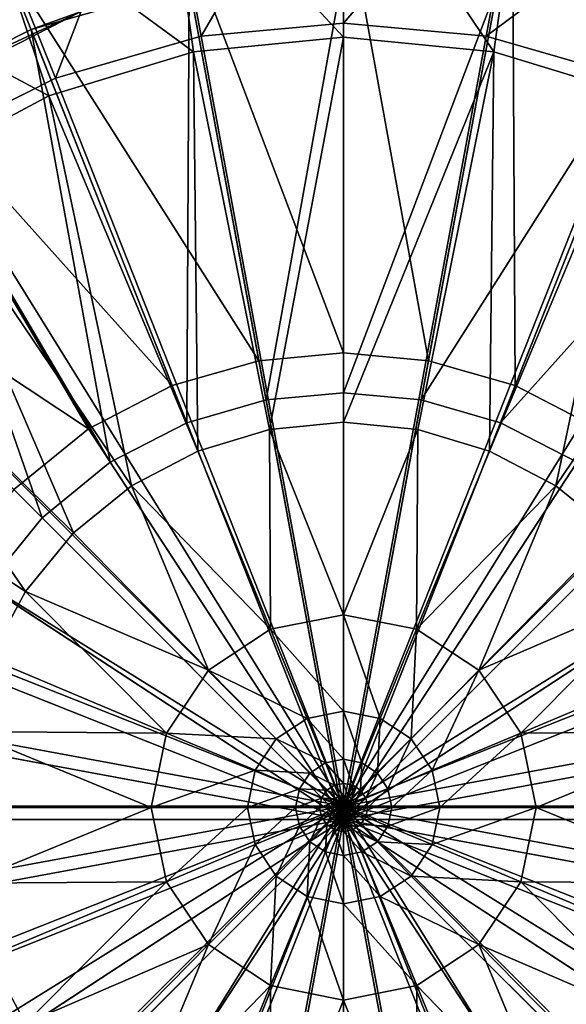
# Model space of a CAD drawing. Header units: metres. Extents: x -904 to 0, y -908 to 0.
# Tile 11 of 142: x -473 to -438, y -782 to -719. Entities that reach past the tile are written whole.
import ezdxf

# ---------------------------------------------------------------- set-up
doc = ezdxf.new("R2010")
doc.units = ezdxf.units.M

msp = doc.modelspace()

# ---------------------------------------------------------------- linework, layer by layer
at = {"layer": 'None012311'}
for points in [[(-463.775513, -705.821716, 100.031197), (-452.00235, -704.741882, 100.059471), (-461.062958, -720.249146, 91.044128)], [(-452.00235, -704.741882, 100.059471), (-452.00235, -719.418091, 91.065895), (-461.062958, -720.249146, 91.044128)], [(-452.00235, -719.418091, 91.065895), (-452.00235, -704.741882, 100.059471), (-440.229187, -705.821716, 100.031197)], [(-475.817078, -709.282715, 99.940567), (-463.775513, -705.821716, 100.031197), (-470.33017, -722.91272, 90.97438)], [(-463.775513, -705.821716, 100.031197), (-461.062958, -720.249146, 91.044128), (-470.33017, -722.91272, 90.97438)], [(-442.941711, -720.249146, 91.044128), (-452.00235, -719.418091, 91.065895), (-440.229187, -705.821716, 100.031197)], [(-442.941711, -720.249146, 91.044128), (-440.229187, -705.821716, 100.031197), (-428.187592, -709.282715, 99.940567)], [(-452.00235, -720.300842, 94.043419), (-452.00235, -707.030823, 102.175316), (-463.369202, -708.073364, 102.148018)], [(-440.635468, -708.073364, 102.148018), (-452.00235, -707.030823, 102.175316), (-442.453613, -721.240173, 94.018822)], [(-452.00235, -707.030823, 102.175316), (-452.00235, -720.300842, 94.043419), (-442.453613, -721.240173, 94.018822)], [(-461.551056, -721.240173, 94.018822), (-463.369202, -708.073364, 102.148018), (-474.995239, -711.414917, 102.060509)], [(-461.551056, -721.240173, 94.018822), (-452.00235, -720.300842, 94.043419), (-463.369202, -708.073364, 102.148018)], [(-440.635468, -708.073364, 102.148018), (-442.453613, -721.240173, 94.018822), (-433.262878, -724.025513, 93.945885)], [(-429.00943, -711.414917, 102.060509), (-440.635468, -708.073364, 102.148018), (-433.262878, -724.025513, 93.945885)], [(-475.817078, -709.282715, 99.940567), (-470.33017, -722.91272, 90.97438), (-478.276703, -726.912109, 90.869652)], [(-433.6745, -722.91272, 90.97438), (-442.941711, -720.249146, 91.044128), (-428.187592, -709.282715, 99.940567)], [(-470.741791, -724.025513, 93.945885), (-474.995239, -711.414917, 102.060509), (-484.957733, -716.428101, 101.929237)], [(-470.741791, -724.025513, 93.945885), (-461.551056, -721.240173, 94.018822), (-474.995239, -711.414917, 102.060509)], [(-479.212311, -728.549866, 93.827415), (-470.741791, -724.025513, 93.945885), (-484.957733, -716.428101, 101.929237)], [(-461.062958, -720.249146, 91.044128), (-452.00235, -719.418091, 91.065895), (-452.00235, -769.192566, 89.738754)], [(-452.00235, -719.418091, 91.065895), (-442.941711, -720.249146, 91.044128), (-452.00235, -769.192566, 89.738754)], [(-470.33017, -722.91272, 90.97438), (-461.062958, -720.249146, 91.044128), (-452.00235, -769.192566, 89.738754)], [(-461.551056, -721.240173, 94.018822), (-456.721466, -745.251282, 93.378387), (-452.00235, -720.300842, 94.043419)], [(-456.721466, -745.251282, 93.378387), (-452.00235, -744.786621, 93.390556), (-452.00235, -720.300842, 94.043419)], [(-442.941711, -720.249146, 91.044128), (-433.6745, -722.91272, 90.97438), (-452.00235, -769.192566, 89.738754)], [(-442.453613, -721.240173, 94.018822), (-452.00235, -720.300842, 94.043419), (-452.00235, -744.786621, 93.390556)], [(-470.741791, -724.025513, 93.945885), (-461.286285, -746.613892, 93.342705), (-461.551056, -721.240173, 94.018822)], [(-461.286285, -746.613892, 93.342705), (-456.721466, -745.251282, 93.378387), (-461.551056, -721.240173, 94.018822)], [(-442.453613, -721.240173, 94.018822), (-452.00235, -744.786621, 93.390556), (-447.283203, -745.251282, 93.378387)], [(-442.718384, -746.613892, 93.342705), (-442.453613, -721.240173, 94.018822), (-447.283203, -745.251282, 93.378387)], [(-433.262878, -724.025513, 93.945885), (-442.453613, -721.240173, 94.018822), (-442.718384, -746.613892, 93.342705)], [(-478.276703, -726.912109, 90.869652), (-470.33017, -722.91272, 90.97438), (-452.00235, -769.192566, 89.738754)], [(-433.6745, -722.91272, 90.97438), (-425.727966, -726.912109, 90.869652), (-452.00235, -769.192566, 89.738754)], [(-479.212311, -728.549866, 93.827415), (-465.492737, -748.823547, 93.284843), (-470.741791, -724.025513, 93.945885)], [(-465.492737, -748.823547, 93.284843), (-461.286285, -746.613892, 93.342705), (-470.741791, -724.025513, 93.945885)], [(-438.511932, -748.823547, 93.284843), (-433.262878, -724.025513, 93.945885), (-442.718384, -746.613892, 93.342705)], [(-424.792358, -728.549866, 93.827415), (-433.262878, -724.025513, 93.945885), (-438.511932, -748.823547, 93.284843)], [(-487.210724, -733.996887, 90.684135), (-478.276703, -726.912109, 90.869652), (-452.00235, -769.192566, 89.738754)], [(-425.727966, -726.912109, 90.869652), (-416.793945, -733.996887, 90.684135), (-452.00235, -769.192566, 89.738754)], [(-486.637054, -734.639282, 93.667953), (-469.18811, -751.824097, 93.206276), (-479.212311, -728.549866, 93.827415)], [(-469.18811, -751.824097, 93.206276), (-465.492737, -748.823547, 93.284843), (-479.212311, -728.549866, 93.827415)], [(-434.816559, -751.824097, 93.206276), (-424.792358, -728.549866, 93.827415), (-438.511932, -748.823547, 93.284843)], [(-494.297943, -742.927856, 90.450272), (-487.210724, -733.996887, 90.684135), (-452.00235, -769.192566, 89.738754)], [(-416.793945, -733.996887, 90.684135), (-409.706726, -742.927856, 90.450272), (-452.00235, -769.192566, 89.738754)], [(-492.730652, -742.059814, 93.47364), (-472.238434, -755.539246, 93.108986), (-486.637054, -734.639282, 93.667953)], [(-472.238434, -755.539246, 93.108986), (-469.18811, -751.824097, 93.206276), (-486.637054, -734.639282, 93.667953)], [(-474.538147, -759.808167, 92.9972), (-472.238434, -755.539246, 93.108986), (-492.730652, -742.059814, 93.47364)], [(-498.298676, -750.871643, 90.242249), (-494.297943, -742.927856, 90.450272), (-452.00235, -769.192566, 89.738754)], [(-409.706726, -742.927856, 90.450272), (-405.705994, -750.871643, 90.242249), (-452.00235, -769.192566, 89.738754)], [(-452.00235, -757.029541, 93.064125), (-452.00235, -744.786621, 93.390556), (-456.721466, -745.251282, 93.378387)], [(-447.283203, -745.251282, 93.378387), (-452.00235, -744.786621, 93.390556), (-452.00235, -757.029541, 93.064125)], [(-461.286285, -746.613892, 93.342705), (-456.644043, -757.943176, 93.040199), (-456.721466, -745.251282, 93.378387)], [(-456.644043, -757.943176, 93.040199), (-452.00235, -757.029541, 93.064125), (-456.721466, -745.251282, 93.378387)], [(-447.283203, -745.251282, 93.378387), (-452.00235, -757.029541, 93.064125), (-447.360626, -757.943176, 93.040199)], [(-442.718384, -746.613892, 93.342705), (-447.283203, -745.251282, 93.378387), (-447.360626, -757.943176, 93.040199)], [(-456.644043, -757.943176, 93.040199), (-461.286285, -746.613892, 93.342705), (-465.492737, -748.823547, 93.284843)], [(-442.718384, -746.613892, 93.342705), (-447.360626, -757.943176, 93.040199), (-438.511932, -748.823547, 93.284843)], [(-465.492737, -748.823547, 93.284843), (-469.18811, -751.824097, 93.206276), (-460.594727, -760.548096, 92.971985)], [(-460.594727, -760.548096, 92.971985), (-456.644043, -757.943176, 93.040199), (-465.492737, -748.823547, 93.284843)], [(-447.360626, -757.943176, 93.040199), (-443.409943, -760.548096, 92.971985), (-438.511932, -748.823547, 93.284843)], [(-438.511932, -748.823547, 93.284843), (-443.409943, -760.548096, 92.971985), (-434.816559, -751.824097, 93.206276)], [(-500.963196, -760.135681, 89.999664), (-498.298676, -750.871643, 90.242249), (-452.00235, -769.192566, 89.738754)], [(-405.705994, -750.871643, 90.242249), (-403.041473, -760.135681, 89.999664), (-452.00235, -769.192566, 89.738754)], [(-469.18811, -751.824097, 93.206276), (-472.238434, -755.539246, 93.108986), (-460.594727, -760.548096, 92.971985)], [(-434.816559, -751.824097, 93.206276), (-443.409943, -760.548096, 92.971985), (-431.766235, -755.539246, 93.108986)], [(-463.269592, -764.539917, 92.867455), (-472.238434, -755.539246, 93.108986), (-474.538147, -759.808167, 92.9972)], [(-460.594727, -760.548096, 92.971985), (-472.238434, -755.539246, 93.108986), (-463.269592, -764.539917, 92.867455)], [(-443.409943, -760.548096, 92.971985), (-440.735077, -764.539917, 92.867455), (-431.766235, -755.539246, 93.108986)], [(-431.766235, -755.539246, 93.108986), (-440.735077, -764.539917, 92.867455), (-429.466522, -759.808167, 92.9972)], [(-452.00235, -763.151062, 92.900902), (-452.00235, -757.029541, 93.064125), (-456.644043, -757.943176, 93.040199)], [(-449.681763, -763.607788, 92.888947), (-452.00235, -757.029541, 93.064125), (-452.00235, -763.151062, 92.900902)], [(-447.360626, -757.943176, 93.040199), (-452.00235, -757.029541, 93.064125), (-449.681763, -763.607788, 92.888947)], [(-454.322937, -763.607788, 92.888947), (-456.644043, -757.943176, 93.040199), (-460.594727, -760.548096, 92.971985)], [(-454.322937, -763.607788, 92.888947), (-452.00235, -763.151062, 92.900902), (-456.644043, -757.943176, 93.040199)], [(-447.360626, -757.943176, 93.040199), (-449.681763, -763.607788, 92.888947), (-447.706635, -764.910095, 92.854843)], [(-443.409943, -760.548096, 92.971985), (-447.360626, -757.943176, 93.040199), (-447.706635, -764.910095, 92.854843)], [(-475.989716, -764.44635, 92.875748), (-463.269592, -764.539917, 92.867455), (-474.538147, -759.808167, 92.9972)], [(-440.735077, -764.539917, 92.867455), (-428.014954, -764.44635, 92.875748), (-429.466522, -759.808167, 92.9972)], [(-501.794525, -769.193176, 89.762482), (-500.963196, -760.135681, 89.999664), (-452.00235, -769.192566, 89.738754)], [(-403.041473, -760.135681, 89.999664), (-402.210175, -769.193176, 89.762482), (-452.00235, -769.192566, 89.738754)], [(-460.594727, -760.548096, 92.971985), (-463.269592, -764.539917, 92.867455), (-456.298035, -764.910095, 92.854843)], [(-456.298035, -764.910095, 92.854843), (-454.322937, -763.607788, 92.888947), (-460.594727, -760.548096, 92.971985)], [(-443.409943, -760.548096, 92.971985), (-447.706635, -764.910095, 92.854843), (-446.369385, -766.905762, 92.802582)], [(-440.735077, -764.539917, 92.867455), (-443.409943, -760.548096, 92.971985), (-446.369385, -766.905762, 92.802582)], [(-452.00235, -766.211792, 92.819298), (-452.00235, -763.151062, 92.900902), (-454.322937, -763.607788, 92.888947)], [(-450.842316, -766.440125, 92.813316), (-449.681763, -763.607788, 92.888947), (-452.00235, -763.151062, 92.900902)], [(-452.00235, -763.151062, 92.900902), (-452.00235, -766.211792, 92.819298), (-450.842316, -766.440125, 92.813316)], [(-453.162354, -766.440125, 92.813316), (-454.322937, -763.607788, 92.888947), (-456.298035, -764.910095, 92.854843)], [(-453.162354, -766.440125, 92.813316), (-452.00235, -766.211792, 92.819298), (-454.322937, -763.607788, 92.888947)], [(-449.855011, -767.091125, 92.796272), (-449.681763, -763.607788, 92.888947), (-450.842316, -766.440125, 92.813316)], [(-449.681763, -763.607788, 92.888947), (-449.855011, -767.091125, 92.796272), (-447.706635, -764.910095, 92.854843)], [(-476.495544, -769.269226, 92.749458), (-464.24823, -769.270142, 92.743591), (-475.989716, -764.44635, 92.875748)], [(-464.24823, -769.270142, 92.743591), (-463.269592, -764.539917, 92.867455), (-475.989716, -764.44635, 92.875748)], [(-457.635315, -766.905762, 92.802582), (-463.269592, -764.539917, 92.867455), (-464.24823, -769.270142, 92.743591)], [(-456.298035, -764.910095, 92.854843), (-463.269592, -764.539917, 92.867455), (-457.635315, -766.905762, 92.802582)], [(-440.735077, -764.539917, 92.867455), (-446.369385, -766.905762, 92.802582), (-445.880096, -769.27063, 92.740662)], [(-439.756439, -769.270142, 92.743591), (-440.735077, -764.539917, 92.867455), (-445.880096, -769.27063, 92.740662)], [(-428.014954, -764.44635, 92.875748), (-440.735077, -764.539917, 92.867455), (-439.756439, -769.270142, 92.743591)], [(-427.509125, -769.269226, 92.749458), (-428.014954, -764.44635, 92.875748), (-439.756439, -769.270142, 92.743591)], [(-454.149689, -767.091125, 92.796272), (-456.298035, -764.910095, 92.854843), (-457.635315, -766.905762, 92.802582)], [(-454.149689, -767.091125, 92.796272), (-453.162354, -766.440125, 92.813316), (-456.298035, -764.910095, 92.854843)], [(-447.706635, -764.910095, 92.854843), (-449.855011, -767.091125, 92.796272), (-449.186523, -768.088745, 92.770149)], [(-447.706635, -764.910095, 92.854843), (-449.186523, -768.088745, 92.770149), (-446.369385, -766.905762, 92.802582)], [(-452.582092, -767.856262, 92.775505), (-453.162354, -766.440125, 92.813316), (-454.149689, -767.091125, 92.796272)], [(-452.00235, -767.742188, 92.778496), (-452.00235, -766.211792, 92.819298), (-453.162354, -766.440125, 92.813316)], [(-452.582092, -767.856262, 92.775505), (-452.00235, -767.742188, 92.778496), (-453.162354, -766.440125, 92.813316)], [(-452.00235, -766.211792, 92.819298), (-451.422607, -767.856262, 92.775505), (-450.842316, -766.440125, 92.813316)], [(-452.00235, -766.211792, 92.819298), (-452.00235, -767.742188, 92.778496), (-451.422607, -767.856262, 92.775505)], [(-450.842316, -766.440125, 92.813316), (-451.422607, -767.856262, 92.775505), (-450.929169, -768.181641, 92.766983)], [(-450.929169, -768.181641, 92.766983), (-449.855011, -767.091125, 92.796272), (-450.842316, -766.440125, 92.813316)], [(-464.24823, -769.270142, 92.743591), (-458.124573, -769.27063, 92.740662), (-457.635315, -766.905762, 92.802582)], [(-458.124573, -769.27063, 92.740662), (-454.818176, -768.088745, 92.770149), (-457.635315, -766.905762, 92.802582)], [(-457.635315, -766.905762, 92.802582), (-454.818176, -768.088745, 92.770149), (-454.149689, -767.091125, 92.796272)], [(-454.818176, -768.088745, 92.770149), (-453.0755, -768.181641, 92.766983), (-454.149689, -767.091125, 92.796272)], [(-453.0755, -768.181641, 92.766983), (-452.582092, -767.856262, 92.775505), (-454.149689, -767.091125, 92.796272)], [(-450.595093, -768.680176, 92.753929), (-449.855011, -767.091125, 92.796272), (-450.929169, -768.181641, 92.766983)], [(-449.855011, -767.091125, 92.796272), (-450.595093, -768.680176, 92.753929), (-449.186523, -768.088745, 92.770149)], [(-446.369385, -766.905762, 92.802582), (-449.186523, -768.088745, 92.770149), (-448.941956, -769.270874, 92.739189)], [(-445.880096, -769.27063, 92.740662), (-446.369385, -766.905762, 92.802582), (-448.941956, -769.270874, 92.739189)], [(-452.291931, -768.564331, 92.756599), (-452.582092, -767.856262, 92.775505), (-453.0755, -768.181641, 92.766983)], [(-452.00235, -768.507385, 92.758087), (-452.00235, -767.742188, 92.778496), (-452.582092, -767.856262, 92.775505)], [(-452.291931, -768.564331, 92.756599), (-452.00235, -768.507385, 92.758087), (-452.582092, -767.856262, 92.775505)], [(-452.00235, -767.742188, 92.778496), (-451.712738, -768.564331, 92.756599), (-451.422607, -767.856262, 92.775505)], [(-452.00235, -767.742188, 92.778496), (-452.00235, -768.507385, 92.758087), (-451.712738, -768.564331, 92.756599)], [(-451.422607, -767.856262, 92.775505), (-451.712738, -768.564331, 92.756599), (-451.466248, -768.726868, 92.752342)], [(-451.422607, -767.856262, 92.775505), (-451.466248, -768.726868, 92.752342), (-450.929169, -768.181641, 92.766983)], [(-458.124573, -769.27063, 92.740662), (-455.062744, -769.270874, 92.739189), (-454.818176, -768.088745, 92.770149)], [(-455.062744, -769.270874, 92.739189), (-453.409607, -768.680176, 92.753929), (-454.818176, -768.088745, 92.770149)], [(-454.818176, -768.088745, 92.770149), (-453.409607, -768.680176, 92.753929), (-453.0755, -768.181641, 92.766983)], [(-453.409607, -768.680176, 92.753929), (-452.538422, -768.726868, 92.752342), (-453.0755, -768.181641, 92.766983)], [(-452.538422, -768.726868, 92.752342), (-452.291931, -768.564331, 92.756599), (-453.0755, -768.181641, 92.766983)], [(-452.146881, -768.918396, 92.747147), (-452.291931, -768.564331, 92.756599), (-452.538422, -768.726868, 92.752342)], [(-452.00235, -768.889954, 92.747887), (-452.00235, -768.507385, 92.758087), (-452.291931, -768.564331, 92.756599)], [(-452.146881, -768.918396, 92.747147), (-452.00235, -768.889954, 92.747887), (-452.291931, -768.564331, 92.756599)], [(-452.00235, -768.507385, 92.758087), (-451.857819, -768.918396, 92.747147), (-451.712738, -768.564331, 92.756599)], [(-452.00235, -768.507385, 92.758087), (-452.00235, -768.889954, 92.747887), (-451.857819, -768.918396, 92.747147)], [(-451.712738, -768.564331, 92.756599), (-451.857819, -768.918396, 92.747147), (-451.734802, -768.999512, 92.745018)], [(-451.712738, -768.564331, 92.756599), (-451.734802, -768.999512, 92.745018), (-451.466248, -768.726868, 92.752342)], [(-450.929169, -768.181641, 92.766983), (-451.466248, -768.726868, 92.752342), (-451.299377, -768.975952, 92.745819)], [(-451.299377, -768.975952, 92.745819), (-450.595093, -768.680176, 92.753929), (-450.929169, -768.181641, 92.766983)], [(-449.186523, -768.088745, 92.770149), (-450.595093, -768.680176, 92.753929), (-450.47287, -769.270996, 92.738457)], [(-449.186523, -768.088745, 92.770149), (-450.47287, -769.270996, 92.738457), (-448.941956, -769.270874, 92.739189)], [(-500.963196, -778.250732, 89.525307), (-501.794525, -769.193176, 89.762482), (-452.00235, -769.192566, 89.738754)], [(-498.298676, -787.514771, 89.282715), (-500.963196, -778.250732, 89.525307), (-452.00235, -769.192566, 89.738754)], [(-494.297943, -795.458557, 89.074699), (-498.298676, -787.514771, 89.282715), (-452.00235, -769.192566, 89.738754)], [(-487.210724, -804.389526, 88.840836), (-494.297943, -795.458557, 89.074699), (-452.00235, -769.192566, 89.738754)], [(-478.276703, -811.474304, 88.655312), (-487.210724, -804.389526, 88.840836), (-452.00235, -769.192566, 89.738754)], [(-470.33017, -815.473694, 88.550591), (-478.276703, -811.474304, 88.655312), (-452.00235, -769.192566, 89.738754)], [(-461.062958, -818.137268, 88.480843), (-470.33017, -815.473694, 88.550591), (-452.00235, -769.192566, 89.738754)], [(-452.00235, -818.968323, 88.459076), (-461.062958, -818.137268, 88.480843), (-452.00235, -769.192566, 89.738754)], [(-455.062744, -769.270874, 92.739189), (-453.53183, -769.270996, 92.738457), (-453.409607, -768.680176, 92.753929)], [(-453.53183, -769.270996, 92.738457), (-452.705322, -768.975952, 92.745819), (-453.409607, -768.680176, 92.753929)], [(-453.53183, -769.270996, 92.738457), (-452.766357, -769.271057, 92.738091), (-452.705322, -768.975952, 92.745819)], [(-453.409607, -768.680176, 92.753929), (-452.705322, -768.975952, 92.745819), (-452.538422, -768.726868, 92.752342)], [(-452.766357, -769.271057, 92.738091), (-452.35318, -769.123779, 92.741768), (-452.705322, -768.975952, 92.745819)], [(-452.766357, -769.271057, 92.738091), (-452.383636, -769.271057, 92.737907), (-452.35318, -769.123779, 92.741768)], [(-452.705322, -768.975952, 92.745819), (-452.269867, -768.999512, 92.745018), (-452.538422, -768.726868, 92.752342)], [(-452.705322, -768.975952, 92.745819), (-452.35318, -769.123779, 92.741768), (-452.269867, -768.999512, 92.745018)], [(-452.269867, -768.999512, 92.745018), (-452.146881, -768.918396, 92.747147), (-452.538422, -768.726868, 92.752342)], [(-452.383636, -769.271057, 92.737907), (-452.177094, -769.197754, 92.739738), (-452.35318, -769.123779, 92.741768)], [(-452.383636, -769.271057, 92.737907), (-452.192261, -769.271118, 92.737816), (-452.177094, -769.197754, 92.739738)], [(-452.35318, -769.123779, 92.741768), (-452.13562, -769.135803, 92.741356), (-452.269867, -768.999512, 92.745018)], [(-452.35318, -769.123779, 92.741768), (-452.177094, -769.197754, 92.739738), (-452.13562, -769.135803, 92.741356)], [(-452.074341, -769.095398, 92.742416), (-452.146881, -768.918396, 92.747147), (-452.269867, -768.999512, 92.745018)], [(-452.13562, -769.135803, 92.741356), (-452.074341, -769.095398, 92.742416), (-452.269867, -768.999512, 92.745018)], [(-452.192261, -769.271118, 92.737816), (-452.08905, -769.23468, 92.738724), (-452.177094, -769.197754, 92.739738)], [(-452.177094, -769.197754, 92.739738), (-452.068481, -769.203979, 92.739532), (-452.13562, -769.135803, 92.741356)], [(-452.177094, -769.197754, 92.739738), (-452.08905, -769.23468, 92.738724), (-452.068481, -769.203979, 92.739532)], [(-452.00235, -769.081238, 92.74279), (-452.00235, -768.889954, 92.747887), (-452.146881, -768.918396, 92.747147)], [(-452.074341, -769.095398, 92.742416), (-452.00235, -769.081238, 92.74279), (-452.146881, -768.918396, 92.747147)], [(-452.038055, -769.183899, 92.740051), (-452.074341, -769.095398, 92.742416), (-452.13562, -769.135803, 92.741356)], [(-452.068481, -769.203979, 92.739532), (-452.038055, -769.183899, 92.740051), (-452.13562, -769.135803, 92.741356)], [(-452.08905, -769.23468, 92.738724), (-452.00235, -769.269653, 92.737762), (-452.068481, -769.203979, 92.739532)], [(-452.00235, -769.269653, 92.737762), (-452.00235, -769.081238, 92.74279), (-452.074341, -769.095398, 92.742416)], [(-452.038055, -769.183899, 92.740051), (-452.00235, -769.269653, 92.737762), (-452.074341, -769.095398, 92.742416)], [(-452.00235, -769.269653, 92.737762), (-452.038055, -769.183899, 92.740051), (-452.068481, -769.203979, 92.739532)], [(-452.00235, -768.889954, 92.747887), (-451.930359, -769.095398, 92.742416), (-451.857819, -768.918396, 92.747147)], [(-452.00235, -768.889954, 92.747887), (-452.00235, -769.081238, 92.74279), (-451.930359, -769.095398, 92.742416)], [(-452.00235, -769.081238, 92.74279), (-451.915619, -769.307495, 92.736816), (-451.930359, -769.095398, 92.742416)], [(-452.00235, -769.081238, 92.74279), (-452.00235, -769.269653, 92.737762), (-451.915619, -769.307495, 92.736816)], [(-402.210175, -769.193176, 89.762482), (-403.041473, -778.250732, 89.525307), (-452.00235, -769.192566, 89.738754)], [(-403.041473, -778.250732, 89.525307), (-405.705994, -787.514771, 89.282715), (-452.00235, -769.192566, 89.738754)], [(-405.705994, -787.514771, 89.282715), (-409.706726, -795.458557, 89.074699), (-452.00235, -769.192566, 89.738754)], [(-409.706726, -795.458557, 89.074699), (-416.793945, -804.389526, 88.840836), (-452.00235, -769.192566, 89.738754)], [(-416.793945, -804.389526, 88.840836), (-425.727966, -811.474304, 88.655312), (-452.00235, -769.192566, 89.738754)], [(-425.727966, -811.474304, 88.655312), (-433.6745, -815.473694, 88.550591), (-452.00235, -769.192566, 89.738754)], [(-433.6745, -815.473694, 88.550591), (-442.941711, -818.137268, 88.480843), (-452.00235, -769.192566, 89.738754)], [(-442.941711, -818.137268, 88.480843), (-452.00235, -818.968323, 88.459076), (-452.00235, -769.192566, 89.738754)], [(-451.857819, -768.918396, 92.747147), (-451.930359, -769.095398, 92.742416), (-451.86908, -769.135803, 92.741356)], [(-451.930359, -769.095398, 92.742416), (-451.915619, -769.307495, 92.736816), (-451.86908, -769.135803, 92.741356)], [(-451.86908, -769.135803, 92.741356), (-451.915619, -769.307495, 92.736816), (-451.827576, -769.197754, 92.739738)], [(-451.827576, -769.197754, 92.739738), (-451.915619, -769.307495, 92.736816), (-451.812408, -769.271118, 92.737816)], [(-451.857819, -768.918396, 92.747147), (-451.86908, -769.135803, 92.741356), (-451.734802, -768.999512, 92.745018)], [(-451.734802, -768.999512, 92.745018), (-451.86908, -769.135803, 92.741356), (-451.827576, -769.197754, 92.739738)], [(-451.734802, -768.999512, 92.745018), (-451.827576, -769.197754, 92.739738), (-451.65152, -769.123779, 92.741768)], [(-451.65152, -769.123779, 92.741768), (-451.827576, -769.197754, 92.739738), (-451.812408, -769.271118, 92.737816)], [(-451.65152, -769.123779, 92.741768), (-451.812408, -769.271118, 92.737816), (-451.621033, -769.271057, 92.737907)], [(-451.466248, -768.726868, 92.752342), (-451.734802, -768.999512, 92.745018), (-451.65152, -769.123779, 92.741768)], [(-451.466248, -768.726868, 92.752342), (-451.65152, -769.123779, 92.741768), (-451.299377, -768.975952, 92.745819)], [(-451.299377, -768.975952, 92.745819), (-451.65152, -769.123779, 92.741768), (-451.621033, -769.271057, 92.737907)], [(-451.621033, -769.271057, 92.737907), (-451.238312, -769.271057, 92.738091), (-451.299377, -768.975952, 92.745819)], [(-451.238312, -769.271057, 92.738091), (-450.595093, -768.680176, 92.753929), (-451.299377, -768.975952, 92.745819)], [(-450.595093, -768.680176, 92.753929), (-451.238312, -769.271057, 92.738091), (-450.47287, -769.270996, 92.738457)], [(-464.24823, -769.270142, 92.743591), (-476.495544, -769.269226, 92.749458), (-475.990601, -774.092102, 92.623169)], [(-463.270447, -774.000549, 92.61972), (-464.24823, -769.270142, 92.743591), (-475.990601, -774.092102, 92.623169)], [(-458.124573, -769.27063, 92.740662), (-464.24823, -769.270142, 92.743591), (-463.270447, -774.000549, 92.61972)], [(-457.635742, -771.635559, 92.678734), (-458.124573, -769.27063, 92.740662), (-463.270447, -774.000549, 92.61972)], [(-455.062744, -769.270874, 92.739189), (-458.124573, -769.27063, 92.740662), (-457.635742, -771.635559, 92.678734)], [(-454.81839, -770.453064, 92.708237), (-455.062744, -769.270874, 92.739189), (-457.635742, -771.635559, 92.678734)], [(-453.53183, -769.270996, 92.738457), (-455.062744, -769.270874, 92.739189), (-454.81839, -770.453064, 92.708237)], [(-453.409698, -769.861816, 92.722984), (-453.53183, -769.270996, 92.738457), (-454.81839, -770.453064, 92.708237)], [(-452.766357, -769.271057, 92.738091), (-453.53183, -769.270996, 92.738457), (-453.409698, -769.861816, 92.722984)], [(-452.705353, -769.566162, 92.730362), (-452.766357, -769.271057, 92.738091), (-453.409698, -769.861816, 92.722984)], [(-452.705353, -769.566162, 92.730362), (-453.409698, -769.861816, 92.722984), (-453.075714, -770.360413, 92.70993)], [(-452.705353, -769.566162, 92.730362), (-453.075714, -770.360413, 92.70993), (-452.538513, -769.815247, 92.723839)], [(-453.075714, -770.360413, 92.70993), (-452.582336, -770.685852, 92.701408), (-452.538513, -769.815247, 92.723839)], [(-452.383636, -769.271057, 92.737907), (-452.766357, -769.271057, 92.738091), (-452.705353, -769.566162, 92.730362)], [(-452.35318, -769.418396, 92.734055), (-452.383636, -769.271057, 92.737907), (-452.705353, -769.566162, 92.730362)], [(-452.35318, -769.418396, 92.734055), (-452.705353, -769.566162, 92.730362), (-452.538513, -769.815247, 92.723839)], [(-452.582336, -770.685852, 92.701408), (-452.292053, -769.977844, 92.719582), (-452.538513, -769.815247, 92.723839)], [(-452.35318, -769.418396, 92.734055), (-452.538513, -769.815247, 92.723839), (-452.269928, -769.542664, 92.730797)], [(-452.538513, -769.815247, 92.723839), (-452.292053, -769.977844, 92.719582), (-452.269928, -769.542664, 92.730797)], [(-452.192261, -769.271118, 92.737816), (-452.383636, -769.271057, 92.737907), (-452.35318, -769.418396, 92.734055)], [(-452.177124, -769.344482, 92.735893), (-452.192261, -769.271118, 92.737816), (-452.35318, -769.418396, 92.734055)], [(-452.177124, -769.344482, 92.735893), (-452.35318, -769.418396, 92.734055), (-452.269928, -769.542664, 92.730797)], [(-452.292053, -769.977844, 92.719582), (-452.146942, -769.62384, 92.728676), (-452.269928, -769.542664, 92.730797)], [(-452.292053, -769.977844, 92.719582), (-452.00235, -770.034912, 92.718094), (-452.146942, -769.62384, 92.728676)], [(-452.269928, -769.542664, 92.730797), (-452.13562, -769.406372, 92.734276), (-452.177124, -769.344482, 92.735893)], [(-452.269928, -769.542664, 92.730797), (-452.146942, -769.62384, 92.728676), (-452.13562, -769.406372, 92.734276)], [(-452.08905, -769.23468, 92.738724), (-452.192261, -769.271118, 92.737816), (-452.177124, -769.344482, 92.735893)], [(-452.13562, -769.406372, 92.734276), (-452.08905, -769.23468, 92.738724), (-452.177124, -769.344482, 92.735893)], [(-452.146942, -769.62384, 92.728676), (-452.074371, -769.446777, 92.733215), (-452.13562, -769.406372, 92.734276)], [(-452.146942, -769.62384, 92.728676), (-452.00235, -769.652283, 92.727928), (-452.074371, -769.446777, 92.733215)], [(-452.00235, -770.034912, 92.718094), (-452.00235, -769.652283, 92.727928), (-452.146942, -769.62384, 92.728676)], [(-452.074371, -769.446777, 92.733215), (-452.08905, -769.23468, 92.738724), (-452.13562, -769.406372, 92.734276)], [(-452.074371, -769.446777, 92.733215), (-452.00235, -769.460999, 92.732841), (-452.08905, -769.23468, 92.738724)], [(-452.00235, -769.460999, 92.732841), (-452.00235, -769.269653, 92.737762), (-452.08905, -769.23468, 92.738724)], [(-452.00235, -769.652283, 92.727928), (-452.00235, -769.460999, 92.732841), (-452.074371, -769.446777, 92.733215)], [(-452.00235, -769.460999, 92.732841), (-451.930328, -769.446777, 92.733215), (-452.00235, -769.269653, 92.737762)], [(-451.930328, -769.446777, 92.733215), (-451.966614, -769.358276, 92.735489), (-452.00235, -769.269653, 92.737762)], [(-452.00235, -769.269653, 92.737762), (-451.966614, -769.358276, 92.735489), (-451.936188, -769.338257, 92.736015)], [(-451.915619, -769.307495, 92.736816), (-452.00235, -769.269653, 92.737762), (-451.936188, -769.338257, 92.736015)], [(-451.857758, -769.62384, 92.728676), (-451.930328, -769.446777, 92.733215), (-452.00235, -769.460999, 92.732841)], [(-452.00235, -769.652283, 92.727928), (-451.857758, -769.62384, 92.728676), (-452.00235, -769.460999, 92.732841)], [(-451.712616, -769.977844, 92.719582), (-451.857758, -769.62384, 92.728676), (-452.00235, -769.652283, 92.727928)], [(-452.00235, -770.034912, 92.718094), (-451.712616, -769.977844, 92.719582), (-452.00235, -769.652283, 92.727928)], [(-451.966614, -769.358276, 92.735489), (-451.869049, -769.406372, 92.734276), (-451.936188, -769.338257, 92.736015)], [(-451.869049, -769.406372, 92.734276), (-451.966614, -769.358276, 92.735489), (-451.930328, -769.446777, 92.733215)], [(-451.827576, -769.344482, 92.735893), (-451.915619, -769.307495, 92.736816), (-451.936188, -769.338257, 92.736015)], [(-451.936188, -769.338257, 92.736015), (-451.869049, -769.406372, 92.734276), (-451.827576, -769.344482, 92.735893)], [(-451.734741, -769.542664, 92.730797), (-451.869049, -769.406372, 92.734276), (-451.930328, -769.446777, 92.733215)], [(-451.734741, -769.542664, 92.730797), (-451.930328, -769.446777, 92.733215), (-451.857758, -769.62384, 92.728676)], [(-451.812408, -769.271118, 92.737816), (-451.915619, -769.307495, 92.736816), (-451.827576, -769.344482, 92.735893)], [(-451.869049, -769.406372, 92.734276), (-451.651489, -769.418396, 92.734055), (-451.827576, -769.344482, 92.735893)], [(-451.651489, -769.418396, 92.734055), (-451.869049, -769.406372, 92.734276), (-451.734741, -769.542664, 92.730797)], [(-451.466156, -769.815247, 92.723839), (-451.734741, -769.542664, 92.730797), (-451.857758, -769.62384, 92.728676)], [(-451.466156, -769.815247, 92.723839), (-451.857758, -769.62384, 92.728676), (-451.712616, -769.977844, 92.719582)], [(-451.827576, -769.344482, 92.735893), (-451.651489, -769.418396, 92.734055), (-451.621033, -769.271057, 92.737907)], [(-451.621033, -769.271057, 92.737907), (-451.812408, -769.271118, 92.737816), (-451.827576, -769.344482, 92.735893)], [(-451.299316, -769.566162, 92.730362), (-451.651489, -769.418396, 92.734055), (-451.734741, -769.542664, 92.730797)], [(-451.299316, -769.566162, 92.730362), (-451.734741, -769.542664, 92.730797), (-451.466156, -769.815247, 92.723839)], [(-450.928986, -770.360413, 92.70993), (-451.466156, -769.815247, 92.723839), (-451.712616, -769.977844, 92.719582)], [(-451.651489, -769.418396, 92.734055), (-451.238312, -769.271057, 92.738091), (-451.621033, -769.271057, 92.737907)], [(-451.238312, -769.271057, 92.738091), (-451.651489, -769.418396, 92.734055), (-451.299316, -769.566162, 92.730362)], [(-450.594971, -769.861816, 92.722984), (-451.299316, -769.566162, 92.730362), (-451.466156, -769.815247, 92.723839)], [(-450.594971, -769.861816, 92.722984), (-451.466156, -769.815247, 92.723839), (-450.928986, -770.360413, 92.70993)], [(-450.47287, -769.270996, 92.738457), (-451.238312, -769.271057, 92.738091), (-451.299316, -769.566162, 92.730362)], [(-450.47287, -769.270996, 92.738457), (-451.299316, -769.566162, 92.730362), (-450.594971, -769.861816, 92.722984)], [(-448.941956, -769.270874, 92.739189), (-450.47287, -769.270996, 92.738457), (-450.594971, -769.861816, 92.722984)], [(-448.941956, -769.270874, 92.739189), (-450.594971, -769.861816, 92.722984), (-449.18631, -770.453064, 92.708237)], [(-445.880096, -769.27063, 92.740662), (-449.18631, -770.453064, 92.708237), (-446.368958, -771.635559, 92.678734)], [(-445.880096, -769.27063, 92.740662), (-448.941956, -769.270874, 92.739189), (-449.18631, -770.453064, 92.708237)], [(-439.756439, -769.270142, 92.743591), (-445.880096, -769.27063, 92.740662), (-446.368958, -771.635559, 92.678734)], [(-440.734222, -774.000549, 92.61972), (-439.756439, -769.270142, 92.743591), (-446.368958, -771.635559, 92.678734)], [(-439.756439, -769.270142, 92.743591), (-440.734222, -774.000549, 92.61972), (-428.014099, -774.092102, 92.623169)], [(-427.509125, -769.269226, 92.749458), (-439.756439, -769.270142, 92.743591), (-428.014099, -774.092102, 92.623169)], [(-454.81839, -770.453064, 92.708237), (-457.635742, -771.635559, 92.678734), (-456.298828, -773.63147, 92.626465)], [(-454.81839, -770.453064, 92.708237), (-456.298828, -773.63147, 92.626465), (-454.150085, -771.450806, 92.682106)], [(-453.409698, -769.861816, 92.722984), (-454.81839, -770.453064, 92.708237), (-454.150085, -771.450806, 92.682106)], [(-453.409698, -769.861816, 92.722984), (-454.150085, -771.450806, 92.682106), (-453.075714, -770.360413, 92.70993)], [(-454.150085, -771.450806, 92.682106), (-453.162872, -772.10199, 92.665054), (-453.075714, -770.360413, 92.70993)], [(-453.162872, -772.10199, 92.665054), (-452.582336, -770.685852, 92.701408), (-453.075714, -770.360413, 92.70993)], [(-452.582336, -770.685852, 92.701408), (-452.00235, -770.80011, 92.698418), (-452.292053, -769.977844, 92.719582)], [(-452.00235, -770.80011, 92.698418), (-452.00235, -770.034912, 92.718094), (-452.292053, -769.977844, 92.719582)], [(-451.422333, -770.685852, 92.701408), (-451.712616, -769.977844, 92.719582), (-452.00235, -770.034912, 92.718094)], [(-452.00235, -770.80011, 92.698418), (-451.422333, -770.685852, 92.701408), (-452.00235, -770.034912, 92.718094)], [(-450.928986, -770.360413, 92.70993), (-451.712616, -769.977844, 92.719582), (-451.422333, -770.685852, 92.701408)], [(-449.854614, -771.450806, 92.682106), (-450.928986, -770.360413, 92.70993), (-451.422333, -770.685852, 92.701408)], [(-449.18631, -770.453064, 92.708237), (-450.594971, -769.861816, 92.722984), (-450.928986, -770.360413, 92.70993)], [(-449.18631, -770.453064, 92.708237), (-450.928986, -770.360413, 92.70993), (-449.854614, -771.450806, 92.682106)], [(-446.368958, -771.635559, 92.678734), (-449.18631, -770.453064, 92.708237), (-449.854614, -771.450806, 92.682106)], [(-453.162872, -772.10199, 92.665054), (-452.00235, -772.330505, 92.659073), (-452.582336, -770.685852, 92.701408)], [(-452.00235, -772.330505, 92.659073), (-452.00235, -770.80011, 92.698418), (-452.582336, -770.685852, 92.701408)], [(-450.841797, -772.10199, 92.665054), (-451.422333, -770.685852, 92.701408), (-452.00235, -770.80011, 92.698418)], [(-452.00235, -772.330505, 92.659073), (-450.841797, -772.10199, 92.665054), (-452.00235, -770.80011, 92.698418)], [(-449.854614, -771.450806, 92.682106), (-451.422333, -770.685852, 92.701408), (-450.841797, -772.10199, 92.665054)], [(-463.270447, -774.000549, 92.61972), (-460.596313, -777.992859, 92.515182), (-457.635742, -771.635559, 92.678734)], [(-457.635742, -771.635559, 92.678734), (-460.596313, -777.992859, 92.515182), (-456.298828, -773.63147, 92.626465)], [(-456.298828, -773.63147, 92.626465), (-454.323944, -774.934143, 92.592354), (-454.150085, -771.450806, 92.682106)], [(-454.323944, -774.934143, 92.592354), (-453.162872, -772.10199, 92.665054), (-454.150085, -771.450806, 92.682106)], [(-447.705872, -773.63147, 92.626465), (-449.854614, -771.450806, 92.682106), (-450.841797, -772.10199, 92.665054)], [(-446.368958, -771.635559, 92.678734), (-449.854614, -771.450806, 92.682106), (-447.705872, -773.63147, 92.626465)], [(-440.734222, -774.000549, 92.61972), (-446.368958, -771.635559, 92.678734), (-447.705872, -773.63147, 92.626465)], [(-454.323944, -774.934143, 92.592354), (-452.00235, -775.391296, 92.580383), (-453.162872, -772.10199, 92.665054)], [(-452.00235, -775.391296, 92.580383), (-452.00235, -772.330505, 92.659073), (-453.162872, -772.10199, 92.665054)], [(-449.680725, -774.934143, 92.592354), (-450.841797, -772.10199, 92.665054), (-452.00235, -772.330505, 92.659073)], [(-452.00235, -775.391296, 92.580383), (-449.680725, -774.934143, 92.592354), (-452.00235, -772.330505, 92.659073)], [(-450.841797, -772.10199, 92.665054), (-449.680725, -774.934143, 92.592354), (-447.705872, -773.63147, 92.626465)], [(-463.270447, -774.000549, 92.61972), (-475.990601, -774.092102, 92.623169), (-474.539886, -778.730591, 92.501701)], [(-472.240936, -782.999939, 92.389908), (-463.270447, -774.000549, 92.61972), (-474.539886, -778.730591, 92.501701)], [(-460.596313, -777.992859, 92.515182), (-463.270447, -774.000549, 92.61972), (-472.240936, -782.999939, 92.389908)], [(-460.596313, -777.992859, 92.515182), (-456.646088, -780.598511, 92.446945), (-456.298828, -773.63147, 92.626465)], [(-456.646088, -780.598511, 92.446945), (-454.323944, -774.934143, 92.592354), (-456.298828, -773.63147, 92.626465)], [(-449.680725, -774.934143, 92.592354), (-443.408386, -777.992859, 92.515182), (-447.705872, -773.63147, 92.626465)], [(-447.705872, -773.63147, 92.626465), (-443.408386, -777.992859, 92.515182), (-440.734222, -774.000549, 92.61972)], [(-443.408386, -777.992859, 92.515182), (-431.763763, -782.999939, 92.389908), (-440.734222, -774.000549, 92.61972)], [(-428.014099, -774.092102, 92.623169), (-440.734222, -774.000549, 92.61972), (-429.464813, -778.730591, 92.501701)], [(-440.734222, -774.000549, 92.61972), (-431.763763, -782.999939, 92.389908), (-429.464813, -778.730591, 92.501701)], [(-456.646088, -780.598511, 92.446945), (-452.00235, -781.512939, 92.423004), (-454.323944, -774.934143, 92.592354)], [(-452.00235, -781.512939, 92.423004), (-452.00235, -775.391296, 92.580383), (-454.323944, -774.934143, 92.592354)], [(-447.358582, -780.598511, 92.446945), (-449.680725, -774.934143, 92.592354), (-452.00235, -775.391296, 92.580383)], [(-452.00235, -781.512939, 92.423004), (-447.358582, -780.598511, 92.446945), (-452.00235, -775.391296, 92.580383)], [(-447.358582, -780.598511, 92.446945), (-443.408386, -777.992859, 92.515182), (-449.680725, -774.934143, 92.592354)], [(-469.191284, -786.715637, 92.29261), (-460.596313, -777.992859, 92.515182), (-472.240936, -782.999939, 92.389908)], [(-469.191284, -786.715637, 92.29261), (-465.49646, -789.716858, 92.21402), (-460.596313, -777.992859, 92.515182)], [(-465.49646, -789.716858, 92.21402), (-456.646088, -780.598511, 92.446945), (-460.596313, -777.992859, 92.515182)], [(-447.358582, -780.598511, 92.446945), (-438.50824, -789.716858, 92.21402), (-443.408386, -777.992859, 92.515182)], [(-438.50824, -789.716858, 92.21402), (-434.813385, -786.715637, 92.29261), (-443.408386, -777.992859, 92.515182)], [(-443.408386, -777.992859, 92.515182), (-434.813385, -786.715637, 92.29261), (-431.763763, -782.999939, 92.389908)], [(-472.240936, -782.999939, 92.389908), (-474.539886, -778.730591, 92.501701), (-497.262329, -788.008911, 92.270424)], [(-456.646088, -780.598511, 92.446945), (-465.49646, -789.716858, 92.21402), (-461.290405, -791.927246, 92.156136)], [(-456.72583, -793.29071, 92.12043), (-456.646088, -780.598511, 92.446945), (-461.290405, -791.927246, 92.156136)], [(-452.00235, -781.512939, 92.423004), (-456.646088, -780.598511, 92.446945), (-456.72583, -793.29071, 92.12043)], [(-447.278839, -793.29071, 92.12043), (-447.358582, -780.598511, 92.446945), (-452.00235, -781.512939, 92.423004)], [(-447.278839, -793.29071, 92.12043), (-442.714264, -791.927246, 92.156136), (-447.358582, -780.598511, 92.446945)], [(-442.714264, -791.927246, 92.156136), (-438.50824, -789.716858, 92.21402), (-447.358582, -780.598511, 92.446945)], [(-452.00235, -793.756226, 92.108246), (-452.00235, -781.512939, 92.423004), (-456.72583, -793.29071, 92.12043)], [(-452.00235, -793.756226, 92.108246), (-447.278839, -793.29071, 92.12043), (-452.00235, -781.512939, 92.423004)]]:
    msp.add_3dface(points, dxfattribs=at)
at = {"layer": 'None012321'}
for points in [[(-452.002167, -711.028198, 111.452499), (-462.738312, -712.013245, 111.452499), (-452.002167, -740.375977, 115.948647)], [(-441.265991, -712.013245, 111.452499), (-452.002167, -711.028198, 111.452499), (-446.606567, -740.871033, 115.948647)], [(-452.002167, -711.028198, 111.452499), (-452.002167, -740.375977, 115.948647), (-446.606567, -740.871033, 115.948647)], [(-462.738312, -712.013245, 111.452499), (-473.719238, -715.170471, 111.452499), (-457.397736, -740.871033, 115.948647)], [(-462.738312, -712.013245, 111.452499), (-457.397736, -740.871033, 115.948647), (-452.002167, -740.375977, 115.948647)], [(-441.265991, -712.013245, 111.452499), (-446.606567, -740.871033, 115.948647), (-441.087372, -742.457947, 115.948647)], [(-430.285065, -715.170471, 111.452499), (-441.265991, -712.013245, 111.452499), (-441.087372, -742.457947, 115.948647)], [(-473.719238, -715.170471, 111.452499), (-483.130402, -719.90802, 111.452499), (-462.916931, -742.457947, 115.948647)], [(-473.719238, -715.170471, 111.452499), (-462.916931, -742.457947, 115.948647), (-457.397736, -740.871033, 115.948647)], [(-430.285065, -715.170471, 111.452499), (-441.087372, -742.457947, 115.948647), (-435.776215, -745.209412, 115.948647)], [(-485.50592, -723.914185, 101.509148), (-472.983093, -717.030029, 108.797249), (-469.616119, -715.817932, 101.509148)], [(-485.50592, -723.914185, 101.509148), (-469.616119, -715.817932, 101.509148), (-483.742554, -726.341187, 101.509148)], [(-483.742554, -726.341187, 101.509148), (-469.616119, -715.817932, 101.509148), (-468.689087, -718.671082, 101.509148)], [(-461.828461, -716.929688, 109.382034), (-452.002167, -716.028137, 109.382034), (-456.936768, -743.362122, 113.182106)], [(-452.002167, -716.028137, 109.382034), (-452.002167, -742.909363, 113.182106), (-456.936768, -743.362122, 113.182106)], [(-452.002167, -716.028137, 109.382034), (-442.175842, -716.929688, 109.382034), (-452.002167, -742.909363, 113.182106)], [(-471.878845, -719.819397, 109.382034), (-461.828461, -716.929688, 109.382034), (-461.984436, -744.813416, 113.182106)], [(-471.878845, -719.819397, 109.382034), (-468.689087, -718.671082, 101.509148), (-461.828461, -716.929688, 109.382034)], [(-461.828461, -716.929688, 109.382034), (-456.936768, -743.362122, 113.182106), (-461.984436, -744.813416, 113.182106)], [(-442.175842, -716.929688, 109.382034), (-447.067535, -743.362122, 113.182106), (-452.002167, -742.909363, 113.182106)], [(-442.175842, -716.929688, 109.382034), (-432.125488, -719.819397, 109.382034), (-447.067535, -743.362122, 113.182106)], [(-435.315247, -718.671082, 101.509148), (-432.125488, -719.819397, 109.382034), (-442.175842, -716.929688, 109.382034)], [(-483.742554, -726.341187, 101.509148), (-468.689087, -718.671082, 101.509148), (-480.49469, -724.15686, 109.382034)], [(-468.689087, -718.671082, 101.509148), (-471.878845, -719.819397, 109.382034), (-480.49469, -724.15686, 109.382034)], [(-483.130402, -719.90802, 111.452499), (-493.721405, -728.308838, 111.452499), (-468.228088, -745.209412, 115.948647)], [(-483.130402, -719.90802, 111.452499), (-468.228088, -745.209412, 115.948647), (-462.916931, -742.457947, 115.948647)], [(-480.49469, -724.15686, 109.382034), (-471.878845, -719.819397, 109.382034), (-466.841797, -747.329834, 113.182106)], [(-471.878845, -719.819397, 109.382034), (-461.984436, -744.813416, 113.182106), (-466.841797, -747.329834, 113.182106)], [(-432.125488, -719.819397, 109.382034), (-442.019897, -744.813416, 113.182106), (-447.067535, -743.362122, 113.182106)], [(-432.125488, -719.819397, 109.382034), (-423.509644, -724.15686, 109.382034), (-442.019897, -744.813416, 113.182106)], [(-490.185913, -731.84436, 109.382034), (-480.49469, -724.15686, 109.382034), (-471.178009, -750.852295, 113.182106)], [(-480.49469, -724.15686, 109.382034), (-466.841797, -747.329834, 113.182106), (-471.178009, -750.852295, 113.182106)], [(-423.509644, -724.15686, 109.382034), (-437.162506, -747.329834, 113.182106), (-442.019897, -744.813416, 113.182106)], [(-493.721405, -728.308838, 111.452499), (-472.96936, -749.060913, 115.948647), (-468.228088, -745.209412, 115.948647)], [(-490.185913, -731.84436, 109.382034), (-471.178009, -750.852295, 113.182106), (-474.700439, -755.188477, 113.182106)], [(-452.002167, -740.375977, 115.948647), (-457.397736, -740.871033, 115.948647), (-452.002167, -770.028137, 117.452507)], [(-446.606567, -740.871033, 115.948647), (-452.002167, -740.375977, 115.948647), (-452.002167, -770.028137, 117.452507)], [(-457.397736, -740.871033, 115.948647), (-462.916931, -742.457947, 115.948647), (-452.002167, -770.028137, 117.452507)], [(-441.087372, -742.457947, 115.948647), (-446.606567, -740.871033, 115.948647), (-452.002167, -770.028137, 117.452507)], [(-462.916931, -742.457947, 115.948647), (-468.228088, -745.209412, 115.948647), (-452.002167, -770.028137, 117.452507)], [(-456.936768, -743.362122, 113.182106), (-452.002167, -742.909363, 113.182106), (-452.002167, -770.028137, 114.452507)], [(-435.776215, -745.209412, 115.948647), (-441.087372, -742.457947, 115.948647), (-452.002167, -770.028137, 117.452507)], [(-452.002167, -742.909363, 113.182106), (-447.067535, -743.362122, 113.182106), (-452.002167, -770.028137, 114.452507)], [(-461.984436, -744.813416, 113.182106), (-456.936768, -743.362122, 113.182106), (-452.002167, -770.028137, 114.452507)], [(-447.067535, -743.362122, 113.182106), (-442.019897, -744.813416, 113.182106), (-452.002167, -770.028137, 114.452507)], [(-466.841797, -747.329834, 113.182106), (-461.984436, -744.813416, 113.182106), (-452.002167, -770.028137, 114.452507)], [(-442.019897, -744.813416, 113.182106), (-437.162506, -747.329834, 113.182106), (-452.002167, -770.028137, 114.452507)], [(-468.228088, -745.209412, 115.948647), (-472.96936, -749.060913, 115.948647), (-452.002167, -770.028137, 117.452507)], [(-431.034943, -749.060913, 115.948647), (-435.776215, -745.209412, 115.948647), (-452.002167, -770.028137, 117.452507)], [(-471.178009, -750.852295, 113.182106), (-466.841797, -747.329834, 113.182106), (-452.002167, -770.028137, 114.452507)], [(-437.162506, -747.329834, 113.182106), (-432.826294, -750.852295, 113.182106), (-452.002167, -770.028137, 114.452507)], [(-472.96936, -749.060913, 115.948647), (-476.820862, -753.802185, 115.948647), (-452.002167, -770.028137, 117.452507)], [(-427.183472, -753.802185, 115.948647), (-431.034943, -749.060913, 115.948647), (-452.002167, -770.028137, 117.452507)], [(-474.700439, -755.188477, 113.182106), (-471.178009, -750.852295, 113.182106), (-452.002167, -770.028137, 114.452507)], [(-432.826294, -750.852295, 113.182106), (-429.303864, -755.188477, 113.182106), (-452.002167, -770.028137, 114.452507)], [(-476.820862, -753.802185, 115.948647), (-479.572357, -759.113342, 115.948647), (-452.002167, -770.028137, 117.452507)], [(-424.431946, -759.113342, 115.948647), (-427.183472, -753.802185, 115.948647), (-452.002167, -770.028137, 117.452507)], [(-477.216858, -760.045837, 113.182106), (-474.700439, -755.188477, 113.182106), (-452.002167, -770.028137, 114.452507)], [(-429.303864, -755.188477, 113.182106), (-426.787445, -760.045837, 113.182106), (-452.002167, -770.028137, 114.452507)], [(-479.572357, -759.113342, 115.948647), (-481.159241, -764.632568, 115.948647), (-452.002167, -770.028137, 117.452507)], [(-422.845062, -764.632568, 115.948647), (-424.431946, -759.113342, 115.948647), (-452.002167, -770.028137, 117.452507)], [(-478.668182, -765.093506, 113.182106), (-477.216858, -760.045837, 113.182106), (-452.002167, -770.028137, 114.452507)], [(-426.787445, -760.045837, 113.182106), (-425.336121, -765.093506, 113.182106), (-452.002167, -770.028137, 114.452507)], [(-481.159241, -764.632568, 115.948647), (-481.654266, -770.028137, 115.948647), (-452.002167, -770.028137, 117.452507)], [(-422.350037, -770.028137, 115.948647), (-422.845062, -764.632568, 115.948647), (-452.002167, -770.028137, 117.452507)], [(-479.120911, -770.028137, 113.182106), (-478.668182, -765.093506, 113.182106), (-452.002167, -770.028137, 114.452507)], [(-425.336121, -765.093506, 113.182106), (-424.883392, -770.028137, 113.182106), (-452.002167, -770.028137, 114.452507)], [(-479.572357, -780.942932, 115.948647), (-452.002167, -770.028137, 117.452507), (-481.654266, -770.028137, 115.948647)], [(-479.572357, -780.942932, 115.948647), (-476.820862, -786.254089, 115.948647), (-452.002167, -770.028137, 117.452507)], [(-478.668182, -774.962769, 113.182106), (-479.120911, -770.028137, 113.182106), (-452.002167, -770.028137, 114.452507)], [(-477.216858, -780.010376, 113.182106), (-478.668182, -774.962769, 113.182106), (-452.002167, -770.028137, 114.452507)], [(-474.700439, -784.867798, 113.182106), (-477.216858, -780.010376, 113.182106), (-452.002167, -770.028137, 114.452507)], [(-476.820862, -786.254089, 115.948647), (-472.96936, -790.995361, 115.948647), (-452.002167, -770.028137, 117.452507)], [(-471.178009, -789.203979, 113.182106), (-474.700439, -784.867798, 113.182106), (-452.002167, -770.028137, 114.452507)], [(-472.96936, -790.995361, 115.948647), (-468.228088, -794.846802, 115.948647), (-452.002167, -770.028137, 117.452507)], [(-466.841797, -792.72644, 113.182106), (-471.178009, -789.203979, 113.182106), (-452.002167, -770.028137, 114.452507)], [(-468.228088, -794.846802, 115.948647), (-462.916931, -797.598328, 115.948647), (-452.002167, -770.028137, 117.452507)], [(-461.984436, -795.242859, 113.182106), (-466.841797, -792.72644, 113.182106), (-452.002167, -770.028137, 114.452507)], [(-462.916931, -797.598328, 115.948647), (-457.397736, -799.185242, 115.948647), (-452.002167, -770.028137, 117.452507)], [(-456.936768, -796.694153, 113.182106), (-461.984436, -795.242859, 113.182106), (-452.002167, -770.028137, 114.452507)], [(-457.397736, -799.185242, 115.948647), (-452.002167, -799.680237, 115.948647), (-452.002167, -770.028137, 117.452507)], [(-452.002167, -797.146912, 113.182106), (-456.936768, -796.694153, 113.182106), (-452.002167, -770.028137, 114.452507)], [(-422.845062, -775.423706, 115.948647), (-422.350037, -770.028137, 115.948647), (-452.002167, -770.028137, 117.452507)], [(-452.002167, -799.680237, 115.948647), (-446.606567, -799.185242, 115.948647), (-452.002167, -770.028137, 117.452507)], [(-446.606567, -799.185242, 115.948647), (-441.087372, -797.598328, 115.948647), (-452.002167, -770.028137, 117.452507)], [(-441.087372, -797.598328, 115.948647), (-435.776215, -794.846802, 115.948647), (-452.002167, -770.028137, 117.452507)], [(-435.776215, -794.846802, 115.948647), (-431.034943, -790.995361, 115.948647), (-452.002167, -770.028137, 117.452507)], [(-431.034943, -790.995361, 115.948647), (-427.183472, -786.254089, 115.948647), (-452.002167, -770.028137, 117.452507)], [(-427.183472, -786.254089, 115.948647), (-424.431946, -780.942932, 115.948647), (-452.002167, -770.028137, 117.452507)], [(-452.002167, -770.028137, 117.452507), (-424.431946, -780.942932, 115.948647), (-422.845062, -775.423706, 115.948647)], [(-424.883392, -770.028137, 113.182106), (-425.336121, -774.962769, 113.182106), (-452.002167, -770.028137, 114.452507)], [(-425.336121, -774.962769, 113.182106), (-426.787445, -780.010376, 113.182106), (-452.002167, -770.028137, 114.452507)], [(-426.787445, -780.010376, 113.182106), (-429.303864, -784.867798, 113.182106), (-452.002167, -770.028137, 114.452507)], [(-429.303864, -784.867798, 113.182106), (-432.826294, -789.203979, 113.182106), (-452.002167, -770.028137, 114.452507)], [(-432.826294, -789.203979, 113.182106), (-437.162506, -792.72644, 113.182106), (-452.002167, -770.028137, 114.452507)], [(-437.162506, -792.72644, 113.182106), (-442.019897, -795.242859, 113.182106), (-452.002167, -770.028137, 114.452507)], [(-442.019897, -795.242859, 113.182106), (-447.067535, -796.694153, 113.182106), (-452.002167, -770.028137, 114.452507)], [(-447.067535, -796.694153, 113.182106), (-452.002167, -797.146912, 113.182106), (-452.002167, -770.028137, 114.452507)]]:
    msp.add_3dface(points, dxfattribs=at)

doc.saveas('drawing.dxf')
